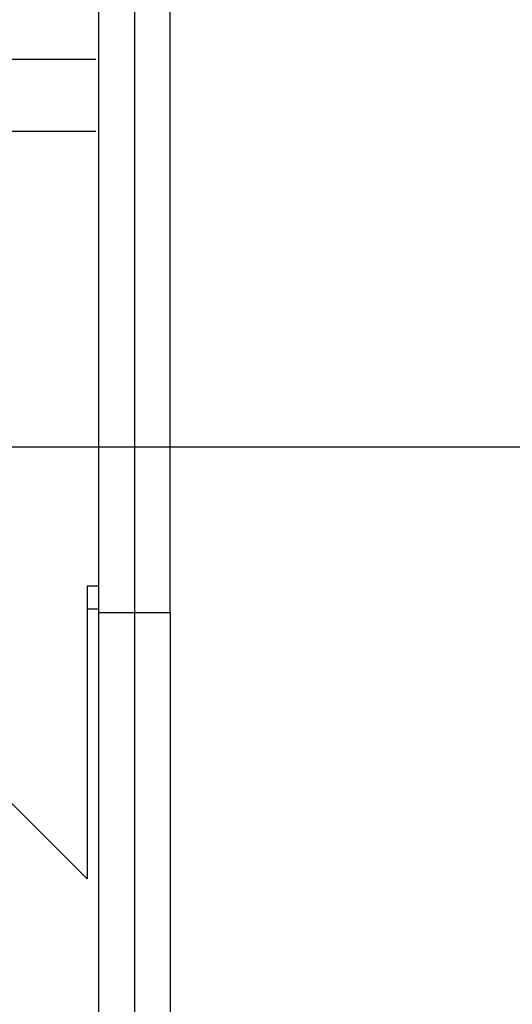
# Model space of a CAD drawing. Header units: millimetres. Extents: x -7023 to 53801, y 9849 to 33561.
# Tile 226 of 256: x 8146 to 8318, y 26518 to 26861. Entities that reach past the tile are written whole.
import ezdxf

# ---------------------------------------------------------------- set-up
doc = ezdxf.new("R2010")
doc.units = ezdxf.units.MM
doc.linetypes.add('DASHDOTX2', pattern=[2, 1, -0.5, 0, -0.5])
doc.layers.add('.IE_podklad', color=252, linetype='Continuous')
doc.layers.add('PROJEKT osie', color=251, linetype='DASHDOTX2', lineweight=9)

# ---------------------------------------------------------------- blocks, each defined once
blk = doc.blocks.new('OSIE DOMKU')
at = {"layer": 'PROJEKT osie', "ltscale": 30}
blk.add_line((-31062.61, 6226.35), (-31062.61, 4137.08), dxfattribs=at)
at = {"layer": 'PROJEKT osie', "ltscale": 25}
blk.add_line((-33194.97, 4878.65), (-29895.99, 4878.65), dxfattribs=at)

msp = doc.modelspace()

# ---------------------------------------------------------------- linework, layer by layer
at = {"layer": '.IE_podklad', "ltscale": 30}
msp.add_line((8186.46, 28059.67), (8186.46, 25970.4), dxfattribs=at)
at = {"layer": '.IE_podklad'}
for p, q in [((8173.96, 26986.91), (8173.96, 26654.18)), ((8198.96, 26654.18), (8198.96, 26961.91)), ((8173.96, 26663.41), (8169.96, 26663.41)), ((8169.96, 26663.41), (8169.96, 26655.41)), ((8173.96, 26663.41), (8173.96, 26655.41)), ((8075.96, 26655.41), (8169.96, 26561.41)), ((8173.96, 26655.41), (8169.96, 26655.41)), ((8169.96, 26655.41), (8169.96, 26561.41)), ((8173.96, 26654.18), (8198.96, 26654.18))]:
    msp.add_line(p, q, dxfattribs=at)
at = {"layer": '.IE_podklad', "ltscale": 0.5}
for p, q in [((8173, 26846.9), (7830.99, 26846.91)), ((8173, 26821.9), (7831, 26821.91)), ((8173.96, 26654.18), (8173.96, 26484.89)), ((8198.96, 26654.18), (8198.96, 26483.48))]:
    msp.add_line(p, q, dxfattribs=at)
at = {"layer": '.IE_podklad', "ltscale": 25}
msp.add_line((6054.1, 26711.97), (9353.09, 26711.97), dxfattribs=at)

# ---------------------------------------------------------------- block references
at = {"layer": '.IE_podklad'}
msp.add_blockref('OSIE DOMKU', (39249.07, 21833.32), dxfattribs=at)

doc.saveas('drawing.dxf')
